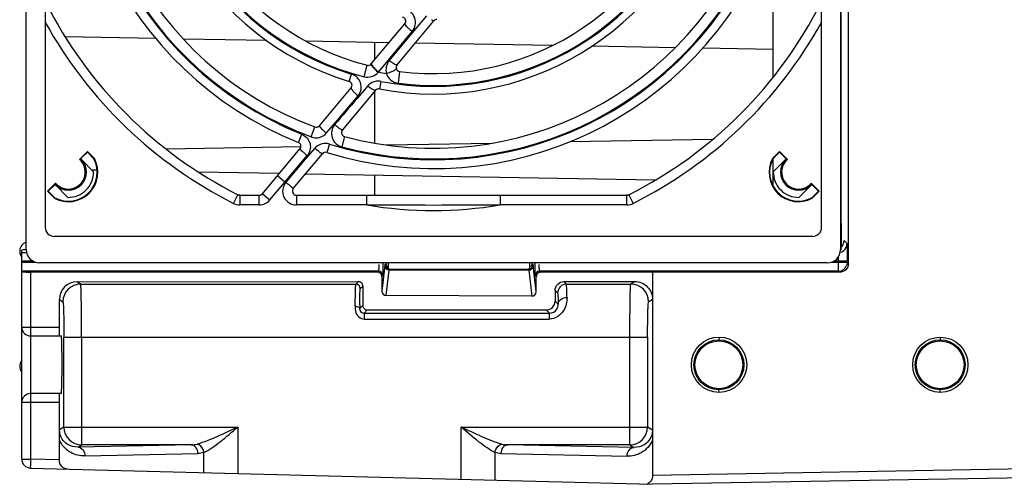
# Model space of a CAD drawing. Header units: inches. Extents: x 0 to 82.7, y 0 to 58.5.
# Tile 60 of 69: x 31.5 to 35.9, y 44.1 to 46.2. Entities that reach past the tile are written whole.
import ezdxf

# ---------------------------------------------------------------- set-up
doc = ezdxf.new("R2010")
doc.units = ezdxf.units.IN
doc.header["$LTSCALE"] = 4.547244
doc.header["$MEASUREMENT"] = 0
doc.layers.get('0').update_dxf_attribs({"linetype": 'CONTINUOUS'})

msp = doc.modelspace()

# ---------------------------------------------------------------- linework, layer by layer
at = {"color": 7, "linetype": 'CONTINUOUS'}
for p, q in [((35.2154, 45.0881), (35.2154, 49.6673)), ((31.5582, 45.1494), (31.5582, 49.5982)), ((35.1802, 49.5982), (35.1802, 45.1494)), ((31.6428, 49.4998), (31.6428, 45.2478)), ((35.0956, 45.2478), (35.0956, 49.4998)), ((35.1828, 45.2675), (35.1828, 48.9683)), ((34.881, 45.9169), (34.881, 46.5283)), ((33.2074, 45.9711), (33.3715, 46.1666)), ((33.3381, 46.1891), (33.2674, 46.1039)), ((33.0925, 45.9751), (33.2422, 46.1535)), ((33.125, 45.9391), (33.2748, 46.1191)), ((32.1341, 46.0879), (31.7318, 46.0951)), ((32.6283, 46.0792), (32.2574, 46.0857)), ((33.1717, 46.0695), (32.8039, 46.076)), ((33.2674, 46.1039), (33.1921, 46.0135)), ((33.1093, 45.9951), (33.1093, 46.0706)), ((33.8971, 46.0566), (33.2882, 46.0674)), ((34.4444, 46.0469), (34.0734, 46.0535)), ((34.881, 46.0391), (34.5661, 46.0447)), ((33.1921, 46.0135), (33.1727, 45.9901)), ((33.061, 45.9181), (33.0741, 45.9691)), ((33.0944, 45.9675), (33.0964, 45.9646)), ((33.102, 45.9577), (33.1097, 45.9498)), ((33.219, 45.9414), (33.2123, 45.8891)), ((32.9945, 45.8975), (33.0045, 45.93)), ((33.1237, 45.9375), (33.125, 45.9391)), ((33.136, 45.8974), (33.1297, 45.864)), ((32.8618, 45.7002), (33.0031, 45.8685)), ((33.1123, 45.8578), (32.9646, 45.6818)), ((33.0771, 45.8771), (33.0297, 45.8216)), ((33.1093, 45.6233), (33.1093, 45.8542)), ((33.3692, 45.8753), (33.3692, 45.8792)), ((32.9419, 45.7248), (33.0343, 45.833)), ((32.8936, 45.6681), (32.9419, 45.7248)), ((32.8252, 45.6506), (32.8416, 45.6948)), ((32.7685, 45.626), (32.7833, 45.6626)), ((32.9738, 45.6526), (32.9615, 45.607)), ((33.9775, 45.6294), (34.6119, 45.6406)), ((32.1796, 45.5974), (32.7799, 45.6081)), ((32.6083, 45.398), (32.7757, 45.5974)), ((32.8412, 45.6004), (32.7994, 45.5511)), ((32.9064, 45.6189), (32.8947, 45.5812)), ((33.1592, 45.6148), (33.6313, 45.6232)), ((31.8301, 45.5862), (31.7946, 45.5508)), ((31.8012, 45.5539), (31.8301, 45.5828)), ((31.8022, 45.5509), (31.8012, 45.5539)), ((31.8022, 45.5509), (31.8574, 45.4958)), ((31.8613, 45.555), (31.8301, 45.5862)), ((31.8301, 45.5862), (31.8301, 45.5828)), ((31.8301, 45.5828), (31.8594, 45.5535)), ((31.8613, 45.555), (31.8594, 45.5535)), ((32.7082, 45.4497), (32.808, 45.5673)), ((32.7994, 45.5511), (32.7129, 45.4492)), ((32.7461, 45.4213), (32.8754, 45.5755)), ((33.3692, 45.5491), (33.3692, 45.553)), ((34.9083, 45.5862), (34.877, 45.555)), ((34.877, 45.555), (34.879, 45.5535)), ((34.879, 45.5535), (34.9083, 45.5828)), ((34.881, 45.4308), (34.881, 45.5535)), ((34.881, 45.4958), (34.9361, 45.5509)), ((34.9437, 45.5508), (34.9083, 45.5862)), ((34.9083, 45.5862), (34.9083, 45.5828)), ((34.9083, 45.5828), (34.9372, 45.5539)), ((34.9372, 45.5539), (34.9361, 45.5509)), ((31.8736, 45.502), (31.8507, 45.5024)), ((32.6835, 45.4876), (32.3242, 45.494)), ((32.7082, 45.4497), (32.675, 45.4775)), ((34.3548, 45.4579), (32.8, 45.4855)), ((33.1093, 45.3915), (33.1093, 45.4801)), ((31.6882, 45.4444), (31.6528, 45.4089)), ((31.6562, 45.4089), (31.6851, 45.4378)), ((31.6881, 45.4368), (31.6851, 45.4378)), ((31.7435, 45.3814), (31.6881, 45.4368)), ((32.6415, 45.3701), (32.7082, 45.4497)), ((32.7082, 45.4497), (32.712, 45.4482)), ((34.881, 45.4486), (34.8727, 45.4487)), ((35.0503, 45.4368), (34.9949, 45.3814)), ((35.0856, 45.4089), (35.0501, 45.4444)), ((35.0533, 45.4378), (35.0503, 45.4368)), ((35.0533, 45.4378), (35.0822, 45.4089)), ((31.6528, 45.4089), (31.684, 45.3777)), ((31.6855, 45.3796), (31.6562, 45.4089)), ((31.684, 45.3777), (31.6855, 45.3796)), ((32.4805, 45.3548), (32.5, 45.3934)), ((32.5082, 45.3915), (32.5, 45.3934)), ((32.5082, 45.3915), (32.5082, 45.3482)), ((32.5082, 45.3915), (32.5944, 45.3915)), ((32.5944, 45.3482), (32.5944, 45.3915)), ((32.6083, 45.398), (32.6415, 45.3701)), ((32.76, 45.3915), (34.2302, 45.3915)), ((32.76, 45.3915), (32.76, 45.3482)), ((33.0726, 45.3482), (33.0726, 45.3915)), ((33.6658, 45.3915), (33.6658, 45.3482)), ((34.2384, 45.3934), (34.2302, 45.3915)), ((34.2302, 45.3482), (34.2302, 45.3915)), ((34.2384, 45.3934), (34.2579, 45.3548)), ((35.0822, 45.4089), (35.0529, 45.3796)), ((35.0543, 45.3777), (35.0529, 45.3796)), ((35.0543, 45.3777), (35.0856, 45.4089)), ((32.5944, 45.3482), (32.5082, 45.3482)), ((33.0726, 45.3482), (32.76, 45.3482)), ((34.2302, 45.3482), (33.6658, 45.3482)), ((35.184, 45.169), (35.184, 45.2675)), ((35.0562, 45.2084), (31.6822, 45.2084)), ((35.1828, 45.169), (35.1828, 45.169)), ((35.1828, 45.1545), (35.1828, 45.169)), ((35.2088, 45.1765), (35.1956, 45.1897)), ((35.1956, 45.1888), (35.1956, 45.1897)), ((31.5385, 44.2179), (31.5385, 45.1476)), ((31.5385, 45.1371), (31.5582, 45.1371)), ((31.5887, 45.0977), (31.5385, 45.0977)), ((31.5385, 45.0934), (31.5989, 45.0934)), ((35.1212, 45.0903), (31.6172, 45.0903)), ((33.1528, 45.0783), (33.1396, 44.9653)), ((33.1451, 45.0426), (33.1455, 45.0708)), ((33.1456, 45.0854), (33.1456, 45.0903)), ((33.1537, 45.0828), (33.1575, 45.0867)), ((33.1575, 45.0903), (33.1575, 45.0867)), ((33.1685, 45.0748), (33.1614, 45.0749)), ((33.1684, 45.0903), (33.1684, 45.0639)), ((33.7983, 45.0641), (33.7983, 45.0903)), ((33.8082, 45.0903), (33.8082, 45.0869)), ((33.8082, 45.0869), (33.8122, 45.0828)), ((33.8266, 44.9626), (33.8132, 45.0783)), ((33.8204, 45.0779), (33.8209, 45.0426)), ((35.1395, 45.0934), (35.2102, 45.0934)), ((35.2102, 45.0977), (35.1497, 45.0977)), ((35.1708, 45.054), (35.1708, 45.0977)), ((35.2102, 45.0977), (35.2102, 45.0934)), ((35.2154, 45.0881), (35.2102, 45.0934)), ((33.1249, 45.054), (31.5385, 45.054)), ((31.5768, 45.0498), (31.5768, 44.8049)), ((33.1199, 45.0491), (31.5768, 45.0498)), ((33.1249, 45.054), (33.1199, 45.0491)), ((33.1396, 45.0294), (33.1446, 45.0343)), ((33.1396, 45.0294), (33.1396, 44.9653)), ((33.1592, 44.9453), (33.1724, 45.0588)), ((33.7935, 45.0588), (33.1724, 45.0588)), ((33.1734, 45.0631), (33.1737, 45.0634)), ((33.1734, 45.0631), (33.7925, 45.0631)), ((33.7925, 45.0631), (33.7923, 45.0634)), ((33.7935, 45.0588), (33.807, 44.9428)), ((33.8209, 45.0426), (33.8212, 45.035)), ((33.8214, 45.0343), (33.8266, 45.029)), ((33.8266, 44.9626), (33.8266, 45.029)), ((33.8463, 45.0487), (33.841, 45.054)), ((35.1708, 45.054), (33.841, 45.054)), ((35.1761, 45.0487), (33.8463, 45.0487)), ((34.3436, 45.0486), (34.3436, 44.1454)), ((35.1708, 45.054), (35.1761, 45.0487)), ((31.7843, 45.0065), (33.0356, 45.0071)), ((31.8002, 44.9959), (31.7843, 45.0065)), ((31.8002, 44.9959), (33.0244, 44.9959)), ((33.0356, 45.0071), (33.0244, 44.9959)), ((33.0441, 44.9762), (33.0553, 44.9874)), ((33.0553, 44.9874), (33.0553, 44.9008)), ((33.9496, 45.0075), (34.2648, 45.0076)), ((33.9612, 44.9959), (33.9496, 45.0075)), ((33.9612, 44.9959), (34.2472, 44.9959)), ((34.2648, 45.0076), (34.2472, 44.9959)), ((33.807, 44.9428), (33.1592, 44.9453)), ((33.9103, 44.9681), (33.9218, 44.9566)), ((33.9103, 44.9681), (33.9103, 44.9209)), ((31.7056, 44.9278), (31.7215, 44.9172)), ((31.7056, 44.8049), (31.7056, 44.9278)), ((33.0553, 44.9008), (33.0411, 44.8866)), ((33.924, 44.9071), (33.9103, 44.9209)), ((34.3259, 44.9172), (34.3436, 44.929)), ((33.0606, 44.8668), (33.075, 44.8811)), ((33.0606, 44.8668), (33.8856, 44.8668)), ((33.0606, 44.8668), (33.0606, 44.8409)), ((33.075, 44.8811), (33.8709, 44.8815)), ((33.8709, 44.8815), (33.8856, 44.8668)), ((33.8856, 44.8409), (33.8856, 44.8668)), ((31.5385, 44.8049), (31.7056, 44.8049)), ((33.0606, 44.8409), (33.8856, 44.8409)), ((31.5778, 44.7655), (31.5778, 44.5096)), ((31.5778, 44.7655), (31.7141, 44.7655)), ((31.7255, 44.7655), (31.7255, 44.7598)), ((31.7255, 44.3606), (31.7255, 44.7598)), ((31.7255, 44.7597), (34.3219, 44.7597)), ((31.8042, 44.7597), (31.8042, 44.2819)), ((34.2432, 44.2819), (34.2432, 44.7597)), ((34.3219, 44.7598), (34.3219, 44.3606)), ((34.6396, 44.7605), (34.6389, 44.7487)), ((35.6238, 44.7604), (35.6231, 44.7486)), ((31.7141, 44.5096), (31.5778, 44.5096)), ((34.6396, 44.5145), (34.6389, 44.5263)), ((35.6238, 44.5147), (35.6231, 44.5265)), ((31.7056, 44.4702), (31.5385, 44.4702)), ((31.5768, 44.4702), (31.5768, 44.2179)), ((31.7056, 44.2145), (31.7056, 44.4702)), ((31.7056, 44.3036), (31.706, 44.3476)), ((31.7255, 44.3606), (31.706, 44.3476)), ((31.7255, 44.3606), (32.4993, 44.3606)), ((32.4993, 44.3606), (32.4993, 44.1543)), ((33.492, 44.3606), (34.3219, 44.3606)), ((33.492, 44.1283), (33.492, 44.3606)), ((34.3432, 44.3464), (34.3219, 44.3606)), ((34.3432, 44.3464), (34.3436, 44.3024)), ((32.2918, 44.2819), (31.7885, 44.2714)), ((31.7885, 44.2714), (31.8042, 44.2819)), ((32.2918, 44.2819), (31.8042, 44.2819)), ((34.2432, 44.2819), (33.6995, 44.2819)), ((34.2607, 44.2702), (33.6995, 44.2819)), ((34.2432, 44.2819), (34.2607, 44.2702)), ((31.8187, 44.232), (32.3219, 44.2425)), ((32.3485, 44.1583), (32.3485, 44.2474)), ((33.6428, 44.2474), (33.6428, 44.1244)), ((33.6694, 44.2425), (34.2305, 44.2308)), ((31.5385, 44.2179), (31.5768, 44.2179)), ((31.7056, 44.2145), (31.5768, 44.2179)), ((31.5768, 44.1785), (34.3436, 44.106)), ((36.1567, 44.1771), (34.3436, 44.1454)), ((36.1567, 44.1377), (34.3436, 44.106))]:
    msp.add_line(p, q, dxfattribs=at)
for centre, radius in [((34.6395, 44.6375), 0.123), ((35.6238, 44.6375), 0.1228), ((34.6388, 44.6375), 0.1112), ((34.6389, 44.6375), 0.1063), ((35.6231, 44.6375), 0.111), ((35.6231, 44.6375), 0.1063)]:
    msp.add_circle(centre, radius, dxfattribs=at)
for centre, radius, start, end in [((33.3692, 47.1179), 1.6083, 162.8416, 248.0693), ((33.3692, 47.1179), 1.5688, 162.8406, 248.0689), ((33.3692, 47.1179), 1.5649, 164.8992, 249.6578), ((33.3692, 47.1179), 1.5177, 164.8998, 249.6585), ((33.3692, 47.1179), 1.2766, 169.185, 252.9314), ((33.3692, 47.1179), 1.2426, 169.1849, 252.9305), ((33.3692, 47.1179), 1.2387, 172.7249, 255.5918), ((33.3692, 47.1179), 1.186, 172.7254, 255.5921), ((33.3692, 47.1179), 1.186, 262.7254, 345.5921), ((33.3692, 47.1179), 1.2387, 262.7246, 345.5918), ((33.3692, 47.1179), 1.2766, 259.185, 342.9314), ((33.3692, 47.1179), 1.2426, 259.185, 342.9308), ((33.3692, 47.1179), 1.5649, 254.8993, 339.6583), ((33.3692, 47.1179), 1.5177, 254.8998, 339.6585), ((33.3692, 47.1179), 1.6083, 252.8416, 338.0693), ((33.3692, 47.1179), 1.5688, 252.8408, 338.0693), ((33.3692, 47.1179), 1.9311, 206.75, 243.25), ((33.3692, 47.1179), 1.9311, 296.75, 333.25), ((33.3692, 47.1179), 1.9744, 209.0287, 243.25), ((33.2283, 46.1652), 0.0182, 320, 81.5891), ((33.4223, 46.2627), 0.1098, 236.0928, 237.8293), ((33.3854, 46.155), 0.0182, 90.9637, 140), ((33.3692, 47.1179), 1.9744, 296.75, 330.9713), ((33.3072, 46.1564), 0.2139, 231.0204, 234.7112), ((33.0786, 45.9867), 0.0182, 255.5921, 320), ((33.2265, 46.0713), 0.1664, 224.1203, 226.0929), ((33.2518, 46.0975), 0.205, 226.123, 231.327), ((33.2528, 46.0988), 0.2045, 226.1247, 231.3358), ((33.2213, 45.9594), 0.0182, 140, 262.7254), ((32.9892, 45.8802), 0.0182, 320, 72.9314), ((32.9878, 45.8715), 0.0606, 43.8263, 51.3569), ((33.3692, 47.1179), 1.2038, 258.2986, 260.0208), ((33.1264, 45.8339), 0.0655, 132.3095, 138.7711), ((33.1262, 45.8461), 0.0182, 79.185, 140), ((84.5787, 1.7502), 67.8203, 139.471519, 139.601462), ((32.8479, 45.7118), 0.0182, 249.6585, 320), ((33.1609, 45.9894), 0.418, 227.8414, 230.2579), ((32.9785, 45.6701), 0.0182, 140, 254.8998), ((32.7543, 45.5946), 0.074, 64.7526, 66.9846), ((32.7617, 45.6091), 0.0182, 320, 68.0693), ((31.7452, 45.4939), 0.1313, 242.2511, 27.7489), ((31.7452, 45.4939), 0.1289, 242.4125, 27.5875), ((31.7452, 45.4939), 0.0807, 225, 45), ((31.7452, 45.4939), 0.0754, 220.9766, 49.0234), ((31.8022, 45.334), 0.2169, 89.983, 91.9945), ((32.8894, 45.5638), 0.0182, 72.8416, 140), ((34.9932, 45.4939), 0.1313, 152.2511, 297.7489), ((34.9932, 45.4939), 0.1289, 152.4125, 297.5875), ((34.9932, 45.4939), 0.0807, 135, 315), ((34.9932, 45.4939), 0.0754, 130.9766, 319.0234), ((34.9362, 45.334), 0.2169, 88.0055, 90.017), ((31.7452, 45.4939), 0.1122, 269.151, 0.9966), ((34.9932, 45.4939), 0.1122, 179.0034, 270.849), ((31.905, 45.4368), 0.2169, 178.0055, 180.017), ((32.76, 45.4097), 0.0615, 141.2489, 270), ((32.76, 45.4097), 0.0182, 140, 270), ((34.8333, 45.4368), 0.2169, 359.983, 1.9945), ((32.5082, 45.4097), 0.0182, 243.25, 270), ((32.5944, 45.4097), 0.0182, 270, 320), ((34.2302, 45.4097), 0.0182, 270, 296.75), ((32.5082, 45.4097), 0.0615, 243.25, 270), ((32.5944, 45.4097), 0.0615, 270, 320), ((33.3692, 47.1179), 1.7944, 260.4858, 279.5142), ((33.3692, 153.0676), 107.7198, 269.842243, 270.157757), ((34.2302, 45.4097), 0.0615, 270, 296.75), ((31.6822, 45.2478), 0.0394, 180, 270), ((35.0562, 45.2478), 0.0394, 270, 360), ((31.57, 45.143), 0.0409, 111.9368, 219.4939), ((35.1695, 45.1764), 0.0393, 286.4623, 332.8415), ((35.124, 45.1545), 0.0587, 352.4396, 359.9784), ((35.1551, 45.1888), 0.0404, 336.5518, 359.9207), ((34.3149, 45.1003), 0.856, 0.5046, 1.2289), ((30.1119, 45.0924), 3.0337, 359.5931, 359.8689), ((33.2203, 45.0705), 0.068, 172.6566, 173.3801), ((33.1718, 45.0784), 0.019, 180.2184, 190.847), ((33.1735, 45.0833), 0.0202, 249.3926, 259.4204), ((33.7928, 45.0829), 0.0194, 349.38, 359.9164), ((37.0815, 45.0932), 3.2611, 180.0514, 180.2688), ((34.0961, 45.0979), 1.0748, 0.2607, 0.527), ((34.0608, 45.0977), 1.11, 0.0003, 0.2625), ((35.1708, 45.0934), 0.0394, 270.0265, 337.4846), ((33.1199, 45.0294), 0.0197, 359.9699, 89.9752), ((33.1249, 45.0343), 0.0197, 0.0014, 89.9989), ((33.1734, 45.0826), 0.0194, 259.38, 269.9164), ((33.7321, 45.0514), 0.0618, 6.9478, 7.7059), ((33.7934, 45.0785), 0.0197, 270.2122, 280.6143), ((33.7933, 45.0792), 0.0204, 280.5732, 290.4811), ((33.841, 45.0343), 0.0197, 90.0011, 179.9986), ((31.7844, 44.9278), 0.0787, 90.0429, 180.0167), ((31.8002, 44.9172), 0.0788, 90.037, 179.9744), ((33.0244, 44.9762), 0.0197, 0.0033, 89.9989), ((33.0356, 44.9874), 0.0197, 359.9943, 90.0763), ((33.9612, 44.9565), 0.0394, 90.0211, 179.9789), ((34.2472, 44.9172), 0.0788, 0.0261, 89.963), ((38.846, 44.8137), 5.8054, 179.10591, 179.28015), ((33.0636, 44.8793), 0.0388, 239.8443, 248.2781), ((31.5778, 44.8049), 0.0394, 180, 270), ((31.57, 44.6312), 0.0409, 140.506, 219.4939), ((31.5778, 44.4702), 0.0394, 90, 180), ((31.8043, 44.3606), 0.0788, 180.0261, 269.963), ((34.2431, 44.3606), 0.0788, 270.037, 359.9739), ((32.2901, 44.4049), 0.1231, 270.7654, 283.253), ((33.7012, 44.4049), 0.1231, 256.7475, 269.2349), ((31.5778, 44.2179), 0.0394, 180, 268.5), ((34.3101, 44.1344), 0.029, 287.1478, 295.2279)]:
    msp.add_arc(centre, radius, start, end, dxfattribs=at)
for centre, major_axis, ratio, start_param, end_param in [((31.6172, 45.1494), (0.021, 0.0552), 0.999542, -4.348983, -2.778463), ((35.1212, 45.1494), (-0.021, 0.0552), 0.999542, 2.778464, 4.348982), ((33.7885, 45.0869), (0, 0.0197), 0.999695, -2.384656, -1.570796), ((33.1593, 44.9652), (-0.0011, 0.0199), 0.988565, 1.513753, 3.081961), ((33.8069, 44.9627), (-0.0054, 0.0192), 0.987711, -3.417857, -1.84965)]:
    msp.add_ellipse(centre, major_axis=major_axis, ratio=ratio, start_param=start_param, end_param=end_param, dxfattribs=at)
for points, knots in [([(33.2748, 46.1191), (33.2815, 46.1273), (33.2911, 46.1475), (33.2885, 46.1807), (33.2702, 46.2086), (33.2499, 46.2184), (33.2394, 46.2206)], [0, 0, 0, 0, 0.249239, 0.498578, 0.748877, 1, 1, 1, 1]), ([(33.3715, 46.1666), (33.371, 46.166), (33.3675, 46.1678), (33.3656, 46.1688), (33.3639, 46.1698)], [0, 0, 0, 0, 0.285356, 1, 1, 1, 1]), ([(33.2422, 46.1535), (33.2413, 46.1524), (33.2456, 46.147), (33.2509, 46.1405), (33.2621, 46.1299), (33.2702, 46.1228), (33.2748, 46.1191)], [0, 0, 0, 0, 0.089149, 0.309051, 0.630233, 1, 1, 1, 1]), ([(33.1727, 45.9901), (33.1662, 45.9823), (33.1568, 45.9632), (33.1578, 45.942), (33.1606, 45.9323)], [0, 0, 0, 0, 0.5007, 1, 1, 1, 1]), ([(33.0925, 45.9751), (33.0922, 45.9747), (33.0914, 45.972), (33.0932, 45.9694), (33.0944, 45.9675)], [0, 0, 0, 0, 0.156549, 1, 1, 1, 1]), ([(33.0944, 45.9717), (33.0947, 45.971), (33.0964, 45.9679), (33.0985, 45.9651), (33.1003, 45.9629)], [0, 0, 0, 0, 0.201677, 1, 1, 1, 1]), ([(33.1992, 45.9481), (33.1982, 45.9474), (33.1932, 45.9442), (33.1879, 45.9418), (33.1835, 45.94)], [0, 0, 0, 0, 0.203715, 1, 1, 1, 1]), ([(33.2074, 45.9711), (33.2064, 45.9699), (33.2001, 45.9716), (33.1964, 45.9737), (33.1934, 45.9754)], [0, 0, 0, 0, 0.312512, 1, 1, 1, 1]), ([(33.2039, 45.9543), (33.204, 45.9539), (33.2039, 45.9528), (33.2034, 45.952), (33.203, 45.9515)], [0, 0, 0, 0, 0.430916, 1, 1, 1, 1]), ([(33.0343, 45.833), (33.0435, 45.844), (33.0545, 45.8739), (33.0415, 45.9031), (33.0315, 45.9135)], [0, 0, 0, 0, 0.498695, 1, 1, 1, 1]), ([(33.061, 45.9181), (33.0721, 45.9154), (33.0962, 45.9155), (33.1162, 45.929), (33.1237, 45.9375)], [0, 0, 0, 0, 0.502955, 1, 1, 1, 1]), ([(33.1606, 45.9323), (33.1641, 45.9212), (33.1776, 45.9003), (33.2006, 45.8908), (33.2123, 45.8891)], [0, 0, 0, 0, 0.496894, 1, 1, 1, 1]), ([(33.0031, 45.8685), (33.0021, 45.8673), (33.0053, 45.8614), (33.011, 45.8545), (33.0216, 45.8438), (33.0297, 45.8367), (33.0343, 45.833)], [0, 0, 0, 0, 0.096152, 0.315626, 0.633722, 1, 1, 1, 1]), ([(33.1091, 45.8573), (33.1081, 45.8575), (33.1026, 45.8593), (33.0976, 45.8624), (33.0936, 45.865)], [0, 0, 0, 0, 0.173506, 1, 1, 1, 1]), ([(33.1123, 45.8578), (33.112, 45.8574), (33.1109, 45.857), (33.1097, 45.8572), (33.1091, 45.8573)], [0, 0, 0, 0, 0.399939, 1, 1, 1, 1]), ([(32.8618, 45.7002), (32.8617, 45.7), (32.8618, 45.6992), (32.8621, 45.6987), (32.8623, 45.6984)], [0, 0, 0, 0, 0.349905, 1, 1, 1, 1]), ([(32.8623, 45.6984), (32.8629, 45.6973), (32.8684, 45.6904), (32.8748, 45.6845), (32.8803, 45.6796)], [0, 0, 0, 0, 0.146785, 1, 1, 1, 1]), ([(32.9299, 45.7046), (32.9235, 45.6968), (32.914, 45.678), (32.9163, 45.6465), (32.9332, 45.6198), (32.9518, 45.6098), (32.9615, 45.607)], [0, 0, 0, 0, 0.249098, 0.498698, 0.74908, 1, 1, 1, 1]), ([(32.9646, 45.6818), (32.9639, 45.6809), (32.9587, 45.6837), (32.9524, 45.6872), (32.9415, 45.6952), (32.934, 45.7012), (32.9299, 45.7045)], [0, 0, 0, 0, 0.085734, 0.300247, 0.619793, 1, 1, 1, 1]), ([(32.7859, 45.6615), (32.8022, 45.6538), (32.83, 45.6223), (32.8195, 45.5811), (32.808, 45.5673)], [0, 0, 0, 0, 0.500914, 1, 1, 1, 1]), ([(32.8252, 45.6506), (32.8368, 45.6465), (32.8632, 45.6445), (32.8855, 45.6588), (32.8936, 45.6681)], [0, 0, 0, 0, 0.500812, 1, 1, 1, 1]), ([(32.808, 45.5673), (32.8037, 45.5709), (32.7961, 45.5776), (32.7848, 45.5869), (32.7806, 45.5927), (32.7749, 45.5966), (32.7757, 45.5974)], [0, 0, 0, 0, 0.379809, 0.703494, 0.921083, 1, 1, 1, 1]), ([(32.8739, 45.5758), (32.8731, 45.5762), (32.8675, 45.5795), (32.8625, 45.5834), (32.8581, 45.5867)], [0, 0, 0, 0, 0.149013, 1, 1, 1, 1]), ([(32.8754, 45.5755), (32.8753, 45.5754), (32.8747, 45.5755), (32.8742, 45.5757), (32.8739, 45.5758)], [0, 0, 0, 0, 0.317539, 1, 1, 1, 1]), ([(32.7121, 45.4482), (32.7168, 45.4454), (32.7251, 45.4393), (32.7343, 45.4314), (32.74, 45.4263), (32.7435, 45.4238), (32.7444, 45.4222), (32.7463, 45.4215), (32.7461, 45.4213)], [0, 0, 0, 0, 0.382107, 0.706625, 0.83113, 0.923827, 0.980731, 1, 1, 1, 1]), ([(35.2088, 45.1765), (35.2093, 45.1761), (35.2089, 45.1736), (35.2096, 45.1693), (35.2095, 45.1619), (35.21, 45.1478), (35.2101, 45.1261), (35.2102, 45.1077), (35.2102, 45.0977)], [0, 0, 0, 0, 0.022444, 0.081357, 0.174881, 0.299242, 0.621434, 1, 1, 1, 1]), ([(31.5582, 45.1482), (31.5559, 45.1482), (31.5495, 45.148), (31.5431, 45.1481), (31.5391, 45.1477)], [0, 0, 0, 0, 0.360755, 1, 1, 1, 1]), ([(33.1259, 45.0833), (33.1258, 45.0798), (33.1256, 45.0702), (33.1261, 45.0605), (33.125, 45.0544)], [0, 0, 0, 0, 0.364025, 1, 1, 1, 1]), ([(33.1537, 45.0828), (33.1534, 45.0825), (33.1532, 45.0812), (33.153, 45.08), (33.1529, 45.0792)], [0, 0, 0, 0, 0.318988, 1, 1, 1, 1]), ([(33.1724, 45.0588), (33.168, 45.0589), (33.1588, 45.062), (33.1539, 45.0704), (33.1531, 45.0748)], [0, 0, 0, 0, 0.50117, 1, 1, 1, 1]), ([(33.7925, 45.0631), (33.797, 45.0631), (33.8062, 45.0664), (33.8111, 45.0749), (33.8119, 45.0793)], [0, 0, 0, 0, 0.499514, 1, 1, 1, 1]), ([(33.8132, 45.0783), (33.8131, 45.0793), (33.8128, 45.0807), (33.8126, 45.0822), (33.8123, 45.0827)], [0, 0, 0, 0, 0.654596, 1, 1, 1, 1]), ([(33.841, 45.054), (33.8404, 45.0544), (33.8411, 45.0579), (33.8401, 45.0632), (33.8403, 45.0726), (33.8401, 45.0794), (33.8401, 45.0833)], [0, 0, 0, 0, 0.077911, 0.286629, 0.604658, 1, 1, 1, 1]), ([(35.2154, 45.0881), (35.2154, 45.078), (35.2069, 45.0569), (35.1858, 45.0487), (35.1757, 45.0486)], [0, 0, 0, 0, 0.499825, 1, 1, 1, 1]), ([(31.5385, 45.0504), (31.5385, 45.0502), (31.54, 45.0505), (31.5416, 45.05), (31.5454, 45.0501), (31.5521, 45.0499), (31.5629, 45.0498), (31.5719, 45.0498), (31.5768, 45.0498)], [0, 0, 0, 0, 0.019425, 0.075957, 0.167913, 0.291616, 0.615516, 1, 1, 1, 1]), ([(33.1446, 45.0343), (33.1451, 45.0349), (33.1444, 45.0381), (33.145, 45.0406), (33.1451, 45.0426)], [0, 0, 0, 0, 0.271853, 1, 1, 1, 1]), ([(33.1684, 45.0639), (33.1686, 45.0639), (33.1702, 45.0633), (33.172, 45.0635), (33.1736, 45.0635)], [0, 0, 0, 0, 0.099212, 1, 1, 1, 1]), ([(33.1724, 45.0588), (33.1726, 45.0598), (33.1728, 45.0611), (33.173, 45.0626), (33.1733, 45.063)], [0, 0, 0, 0, 0.653981, 1, 1, 1, 1]), ([(33.7923, 45.0634), (33.7931, 45.0634), (33.7951, 45.0635), (33.7971, 45.0638), (33.7983, 45.0641)], [0, 0, 0, 0, 0.411502, 1, 1, 1, 1]), ([(33.7925, 45.0631), (33.7928, 45.0629), (33.793, 45.0616), (33.7933, 45.0605), (33.7934, 45.0597)], [0, 0, 0, 0, 0.320046, 1, 1, 1, 1]), ([(33.8461, 45.0486), (33.8411, 45.0486), (33.8307, 45.0444), (33.8266, 45.034), (33.8266, 45.029)], [0, 0, 0, 0, 0.499642, 1, 1, 1, 1]), ([(31.8042, 44.7597), (31.8042, 44.7896), (31.8041, 44.8329), (31.8036, 44.888), (31.8032, 44.9233), (31.8023, 44.9521), (31.8025, 44.9744), (31.8003, 44.9872), (31.8014, 44.9947), (31.8002, 44.9959)], [0, 0, 0, 0, 0.37861, 0.550009, 0.700728, 0.825191, 0.918625, 0.977583, 1, 1, 1, 1]), ([(33.0214, 44.8982), (33.0216, 44.9116), (33.0219, 44.9352), (33.0224, 44.9627), (33.0231, 44.9794), (33.0233, 44.9877), (33.0241, 44.9927), (33.0239, 44.9954), (33.0244, 44.9959)], [0, 0, 0, 0, 0.411393, 0.725609, 0.840467, 0.925071, 0.978417, 1, 1, 1, 1]), ([(33.9103, 44.9681), (33.9103, 44.9782), (33.9188, 44.9993), (33.9398, 45.0076), (33.9499, 45.0076)], [0, 0, 0, 0, 0.49991, 1, 1, 1, 1]), ([(33.9634, 44.9366), (33.9633, 44.9448), (33.9628, 44.9592), (33.9629, 44.9778), (33.9613, 44.9887), (33.9621, 44.9948), (33.9612, 44.9959)], [0, 0, 0, 0, 0.417262, 0.729012, 0.925083, 1, 1, 1, 1]), ([(34.2432, 44.7597), (34.2432, 44.7896), (34.2433, 44.8329), (34.2438, 44.888), (34.2442, 44.9233), (34.2451, 44.9521), (34.245, 44.9744), (34.2471, 44.9872), (34.246, 44.9947), (34.2472, 44.9959)], [0, 0, 0, 0, 0.37861, 0.550009, 0.700729, 0.825191, 0.918625, 0.977583, 1, 1, 1, 1]), ([(34.2651, 45.0076), (34.2852, 45.0076), (34.3269, 44.9907), (34.3436, 44.949), (34.3436, 44.929)], [0, 0, 0, 0, 0.499892, 1, 1, 1, 1]), ([(33.0414, 44.9043), (33.0415, 44.9142), (33.0421, 44.9316), (33.0419, 44.9543), (33.0441, 44.9674), (33.0428, 44.975), (33.0441, 44.9762)], [0, 0, 0, 0, 0.415032, 0.727667, 0.925192, 1, 1, 1, 1]), ([(33.9634, 44.9366), (33.9637, 44.9164), (33.9554, 44.8828), (33.9238, 44.8489), (33.8984, 44.8409), (33.8856, 44.8409)], [0, 0, 0, 0, 0.447189, 0.716982, 1, 1, 1, 1]), ([(33.9218, 44.9566), (33.9227, 44.9557), (33.922, 44.9505), (33.9235, 44.9415), (33.9235, 44.9259), (33.9239, 44.914), (33.924, 44.9071)], [0, 0, 0, 0, 0.07518, 0.27126, 0.582913, 1, 1, 1, 1]), ([(33.924, 44.9071), (33.9242, 44.915), (33.9354, 44.9321), (33.9537, 44.9364), (33.9634, 44.9366)], [0, 0, 0, 0, 0.450419, 1, 1, 1, 1]), ([(31.7215, 44.9172), (31.7224, 44.9166), (31.7219, 44.9115), (31.7235, 44.9036), (31.7236, 44.8892), (31.7244, 44.8709), (31.7248, 44.8483), (31.7254, 44.8128), (31.7255, 44.7848), (31.7255, 44.7655)], [0, 0, 0, 0, 0.022555, 0.081072, 0.173789, 0.297457, 0.447577, 0.618835, 1, 1, 1, 1]), ([(33.0214, 44.8982), (33.0213, 44.8887), (33.0208, 44.8681), (33.0351, 44.851), (33.0441, 44.8457)], [0, 0, 0, 0, 0.4761, 1, 1, 1, 1]), ([(33.0214, 44.8982), (33.0239, 44.8981), (33.0314, 44.8975), (33.041, 44.892), (33.0411, 44.8866)], [0, 0, 0, 0, 0.317122, 1, 1, 1, 1]), ([(33.0553, 44.9008), (33.0553, 44.8959), (33.0592, 44.8856), (33.0695, 44.8813), (33.0744, 44.8813)], [0, 0, 0, 0, 0.500823, 1, 1, 1, 1]), ([(33.8702, 44.8813), (33.8803, 44.8813), (33.9016, 44.8895), (33.9103, 44.9107), (33.9103, 44.9209)], [0, 0, 0, 0, 0.500336, 1, 1, 1, 1]), ([(33.8856, 44.8668), (33.8981, 44.8668), (33.9196, 44.8786), (33.9243, 44.8995), (33.924, 44.9071)], [0, 0, 0, 0, 0.621099, 1, 1, 1, 1]), ([(34.3219, 44.7598), (34.3219, 44.7796), (34.322, 44.8085), (34.3225, 44.8453), (34.3229, 44.8688), (34.3237, 44.888), (34.3239, 44.903), (34.3255, 44.9112), (34.3249, 44.9165), (34.3259, 44.9172)], [0, 0, 0, 0, 0.378462, 0.549784, 0.700441, 0.824865, 0.918297, 0.977311, 1, 1, 1, 1]), ([(31.5768, 44.8049), (31.5768, 44.7998), (31.5768, 44.7904), (31.5772, 44.7787), (31.577, 44.7701), (31.5777, 44.7671), (31.5776, 44.7655), (31.5778, 44.7655)], [0, 0, 0, 0, 0.38227, 0.706387, 0.923089, 0.980087, 1, 1, 1, 1]), ([(31.7067, 44.7655), (31.7064, 44.7655), (31.7066, 44.7671), (31.7058, 44.7701), (31.706, 44.7787), (31.7056, 44.7904), (31.7056, 44.7998), (31.7056, 44.8049)], [0, 0, 0, 0, 0.019926, 0.076938, 0.293628, 0.617704, 1, 1, 1, 1]), ([(31.7156, 44.5233), (31.7167, 44.5433), (31.7172, 44.5771), (31.7175, 44.6251), (31.7175, 44.666), (31.7171, 44.699), (31.7167, 44.7225), (31.7163, 44.7371), (31.7157, 44.7485), (31.7156, 44.7578), (31.7145, 44.7618), (31.7148, 44.7655), (31.7141, 44.7655)], [0, 0, 0, 0, 0.24884, 0.418276, 0.593612, 0.755429, 0.825544, 0.88581, 0.934515, 0.970355, 0.992289, 1, 1, 1, 1]), ([(31.5778, 44.5096), (31.5776, 44.5096), (31.5777, 44.508), (31.577, 44.505), (31.5772, 44.4964), (31.5768, 44.4846), (31.5768, 44.4752), (31.5768, 44.4702)], [0, 0, 0, 0, 0.019913, 0.076911, 0.293613, 0.61773, 1, 1, 1, 1]), ([(31.7056, 44.4702), (31.7056, 44.4752), (31.7056, 44.4846), (31.706, 44.4964), (31.7058, 44.505), (31.7066, 44.508), (31.7064, 44.5096), (31.7067, 44.5096)], [0, 0, 0, 0, 0.382296, 0.706372, 0.923062, 0.980074, 1, 1, 1, 1]), ([(31.7141, 44.5096), (31.7153, 44.5096), (31.7142, 44.5169), (31.7155, 44.5199), (31.7156, 44.5233)], [0, 0, 0, 0, 0.257551, 1, 1, 1, 1]), ([(31.7885, 44.2714), (31.7719, 44.2709), (31.7438, 44.2784), (31.7137, 44.308), (31.706, 44.3332), (31.706, 44.3476)], [0, 0, 0, 0, 0.403728, 0.652802, 1, 1, 1, 1]), ([(32.4993, 44.3606), (32.4683, 44.346), (32.4092, 44.3185), (32.3487, 44.2923), (32.3183, 44.2851)], [0, 0, 0, 0, 0.523336, 1, 1, 1, 1]), ([(32.3485, 44.2474), (32.3608, 44.2526), (32.3855, 44.2683), (32.4356, 44.3063), (32.4734, 44.3386), (32.4993, 44.3606)], [0, 0, 0, 0, 0.212302, 0.460946, 1, 1, 1, 1]), ([(33.6729, 44.2851), (33.6426, 44.2923), (33.5821, 44.3185), (33.5229, 44.346), (33.492, 44.3606)], [0, 0, 0, 0, 0.476662, 1, 1, 1, 1]), ([(33.6428, 44.2474), (33.6305, 44.2526), (33.6058, 44.2683), (33.5556, 44.3063), (33.5179, 44.3386), (33.492, 44.3606)], [0, 0, 0, 0, 0.212301, 0.460946, 1, 1, 1, 1]), ([(34.3432, 44.3464), (34.3432, 44.332), (34.3356, 44.3068), (34.3055, 44.2772), (34.2773, 44.2697), (34.2607, 44.2702)], [0, 0, 0, 0, 0.347186, 0.596264, 1, 1, 1, 1]), ([(31.8187, 44.232), (31.7973, 44.2316), (31.7496, 44.2426), (31.7154, 44.2803), (31.7056, 44.3036)], [0, 0, 0, 0, 0.458362, 1, 1, 1, 1]), ([(32.3219, 44.2425), (32.3218, 44.2522), (32.3172, 44.2707), (32.2998, 44.2817), (32.2918, 44.2819)], [0, 0, 0, 0, 0.545628, 1, 1, 1, 1]), ([(32.3485, 44.2474), (32.3478, 44.2519), (32.3435, 44.2677), (32.3301, 44.2824), (32.3183, 44.2851)], [0, 0, 0, 0, 0.272262, 1, 1, 1, 1]), ([(33.6428, 44.2474), (33.6434, 44.2519), (33.6478, 44.2677), (33.6612, 44.2824), (33.6729, 44.2851)], [0, 0, 0, 0, 0.272262, 1, 1, 1, 1]), ([(33.6995, 44.2819), (33.6914, 44.2817), (33.6741, 44.2707), (33.6694, 44.2522), (33.6694, 44.2425)], [0, 0, 0, 0, 0.454107, 1, 1, 1, 1]), ([(34.3436, 44.3024), (34.3338, 44.2791), (34.2997, 44.2414), (34.2519, 44.2304), (34.2305, 44.2308)], [0, 0, 0, 0, 0.541638, 1, 1, 1, 1]), ([(31.7885, 44.2714), (31.7966, 44.2713), (31.814, 44.2602), (31.8186, 44.2417), (31.8187, 44.232)], [0, 0, 0, 0, 0.454108, 1, 1, 1, 1]), ([(34.2305, 44.2308), (34.2306, 44.2405), (34.2353, 44.259), (34.2526, 44.2701), (34.2607, 44.2702)], [0, 0, 0, 0, 0.545628, 1, 1, 1, 1]), ([(31.5768, 44.2179), (31.5767, 44.2128), (31.5764, 44.2034), (31.5765, 44.1917), (31.5761, 44.1831), (31.5768, 44.1801), (31.5766, 44.1785), (31.5768, 44.1785)], [0, 0, 0, 0, 0.382321, 0.706429, 0.923102, 0.980091, 1, 1, 1, 1]), ([(31.738, 44.1743), (31.73, 44.1745), (31.7117, 44.1843), (31.7056, 44.2039), (31.7056, 44.2145)], [0, 0, 0, 0, 0.430099, 1, 1, 1, 1]), ([(34.3436, 44.1454), (34.3436, 44.1411), (34.3418, 44.1265), (34.3318, 44.1126), (34.3225, 44.1082)], [0, 0, 0, 0, 0.295916, 1, 1, 1, 1])]:
    msp.add_open_spline(points, degree=3, knots=knots, dxfattribs=at)
for points in [[(33.0939, 45.9767), (33.0928, 45.9754), (33.0937, 45.9732), (33.0944, 45.9717)], [(33.0964, 45.9646), (33.0981, 45.9622), (33.1, 45.9599), (33.102, 45.9577)], [(33.1003, 45.9629), (33.1024, 45.9603), (33.1047, 45.9578), (33.107, 45.9554)], [(33.1934, 45.9754), (33.1901, 45.9774), (33.1868, 45.9795), (33.1837, 45.9818)], [(33.203, 45.9515), (33.202, 45.9502), (33.2006, 45.9491), (33.1992, 45.9481)], [(33.0256, 45.9188), (33.0194, 45.9238), (33.012, 45.9276), (33.0045, 45.93)], [(33.1142, 45.8977), (33.1026, 45.8959), (33.091, 45.8903), (33.0823, 45.8824)], [(33.136, 45.8974), (33.1289, 45.8986), (33.1214, 45.8988), (33.1142, 45.8977)], [(33.1835, 45.94), (33.1761, 45.9369), (33.1684, 45.9344), (33.1606, 45.9323)], [(33.0936, 45.865), (33.0879, 45.8687), (33.0824, 45.8728), (33.0771, 45.8771)], [(32.8747, 45.6204), (32.862, 45.6176), (32.8497, 45.6102), (32.8412, 45.6004)], [(32.8581, 45.5867), (32.8524, 45.5911), (32.8468, 45.5957), (32.8412, 45.6003)], [(32.9064, 45.619), (32.8962, 45.6219), (32.885, 45.6226), (32.8747, 45.6204)], [(35.1828, 45.1595), (35.1868, 45.1632), (35.1901, 45.1678), (35.1922, 45.1727)], [(35.2045, 45.1586), (35.2073, 45.164), (35.2088, 45.1703), (35.2088, 45.1765)], [(33.1537, 45.0828), (33.1537, 45.0754), (33.1595, 45.067), (33.1664, 45.0644)], [(33.1575, 45.0867), (33.1575, 45.0798), (33.1622, 45.0722), (33.1684, 45.0691)], [(33.8132, 45.0783), (33.8131, 45.0709), (33.8074, 45.0627), (33.8004, 45.0601)], [(35.2102, 45.0934), (35.2102, 45.0882), (35.2091, 45.083), (35.2072, 45.0783)], [(33.0411, 44.8866), (33.041, 44.8837), (33.0417, 44.8806), (33.0429, 44.8779)], [(33.0429, 44.8779), (33.0459, 44.8716), (33.0537, 44.8668), (33.0606, 44.8668)], [(33.0492, 44.8433), (33.0528, 44.8418), (33.0567, 44.8409), (33.0606, 44.8409)], [(32.3485, 44.2474), (32.34, 44.2444), (32.3309, 44.2427), (32.3219, 44.2425)], [(33.6694, 44.2425), (33.6604, 44.2427), (33.6513, 44.2444), (33.6428, 44.2474)]]:
    msp.add_open_spline(points, degree=3, dxfattribs=at)

doc.saveas('drawing.dxf')
